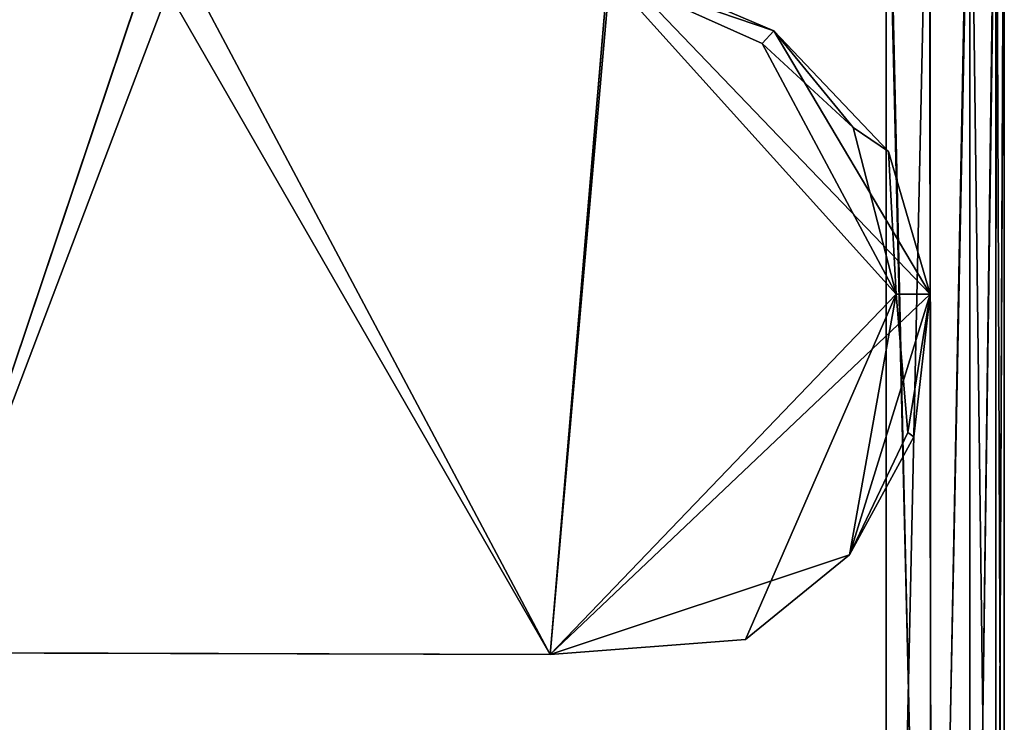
# Model space of a CAD drawing. Extents: x 0 to 35.8, y 0 to 30.4.
# Tile 96 of 106: x 34.2 to 35.8, y 3.9 to 5.1. Entities that reach past the tile are written whole.
import ezdxf

# ---------------------------------------------------------------- set-up
doc = ezdxf.new("R2010")
doc.units = 0
doc.header["$MEASUREMENT"] = 0
doc.layers.get('0').update_dxf_attribs({"color": 13, "linetype": 'CONTINUOUS'})
for name, color, linetype in [('BSH_B36CD50SNB_SYMBOL_-_BO', 59, 'CONTINUOUS'), ('BSH_B36CD50SNB_SYMBOL_-_DO', 59, 'CONTINUOUS'), ('BSH_B36CD50SNB_SYMBOL_-_DR', 59, 'CONTINUOUS')]:
    doc.layers.add(name, color=color, linetype=linetype)

# ---------------------------------------------------------------- blocks, each defined once
blk = doc.blocks.new('B36CD50SNB_TRADECAD_DXF')
at = {"layer": 'BSH_B36CD50SNB_SYMBOL_-_BO', "color": 0}
for p, q in [((34.5071, 5.1655, 69.4599), (34.0807, 4.0419, 69.4599)), ((34.5071, 5.1655, 69.4599), (34.0807, 4.0419, 69.4599)), ((34.0807, 4.0419, 68.5561), (34.4577, 5.1628, 68.5561)), ((34.0807, 4.0419, 68.5561), (34.4577, 5.1628, 68.5561)), ((35.204, 5.1606, 69.4599), (35.1052, 4.0389, 69.4599)), ((35.204, 5.1606, 69.4599), (35.1052, 4.0389, 69.4599)), ((35.204, 5.1606, 69.4599), (35.4676, 5.0485, 69.4599)), ((35.204, 5.1606, 69.4599), (35.4676, 5.0485, 69.4599)), ((35.1052, 4.0389, 68.5561), (35.1989, 5.1401, 68.5561)), ((35.1052, 4.0389, 68.5561), (35.1989, 5.1401, 68.5561)), ((35.1989, 5.1401, 68.5561), (35.4488, 5.0279, 68.5561)), ((35.1989, 5.1401, 68.5561), (35.4488, 5.0279, 68.5561)), ((35.4488, 5.0279, 68.5561), (35.4676, 5.0485, 69.4599)), ((35.4488, 5.0279, 68.5561), (35.4676, 5.0485, 69.4599)), ((35.4676, 5.0485, 69.4599), (35.7206, 4.6224, 69.4599)), ((35.4676, 5.0485, 69.4599), (35.7206, 4.6224, 69.4599)), ((35.4676, 5.0485, 69.4599), (35.6532, 4.8529, 69.4599)), ((35.4676, 5.0485, 69.4599), (35.6532, 4.8529, 69.4599)), ((35.6656, 4.6224, 68.5561), (35.4488, 5.0279, 68.5561)), ((35.4488, 5.0279, 68.5561), (35.596, 4.892, 68.5561)), ((35.6656, 4.6224, 68.5561), (35.4488, 5.0279, 68.5561)), ((35.4488, 5.0279, 68.5561), (35.596, 4.892, 68.5561)), ((35.596, 4.892, 68.5561), (35.6656, 4.6224, 68.5561)), ((35.596, 4.892, 68.5561), (35.6532, 4.8529, 69.4599)), ((35.596, 4.892, 68.5561), (35.6656, 4.6224, 68.5561)), ((35.596, 4.892, 68.5561), (35.6532, 4.8529, 69.4599)), ((35.6532, 4.8529, 69.4599), (35.7206, 4.6224, 69.4599)), ((35.6532, 4.8529, 69.4599), (35.7206, 4.6224, 69.4599)), ((35.1052, 4.0389, 69.4599), (35.7206, 4.6224, 69.4599)), ((35.1052, 4.0389, 69.4599), (35.7206, 4.6224, 69.4599)), ((35.6656, 4.6224, 68.5561), (35.1052, 4.0389, 68.5561)), ((35.6656, 4.6224, 68.5561), (35.1052, 4.0389, 68.5561)), ((35.5898, 4.2002, 68.5561), (35.6656, 4.6224, 68.5561)), ((35.5898, 4.2002, 68.5561), (35.6656, 4.6224, 68.5561)), ((35.6656, 4.6224, 68.5561), (35.6842, 4.3985, 68.5631)), ((35.6656, 4.6224, 68.5561), (35.6842, 4.3985, 68.5631)), ((35.7206, 4.6224, 69.4599), (35.6656, 4.6224, 68.5561)), ((35.7206, 4.6224, 69.4599), (35.6656, 4.6224, 68.5561)), ((35.6942, 4.3913, 69.4596), (35.7206, 4.6224, 69.4599)), ((35.6942, 4.3913, 69.4596), (35.7206, 4.6224, 69.4599)), ((35.6842, 4.3985, 68.5631), (35.5898, 4.2002, 68.5561)), ((35.6842, 4.3985, 68.5631), (35.5898, 4.2002, 68.5561)), ((35.6942, 4.3913, 69.4596), (35.5898, 4.2002, 69.4599)), ((35.6942, 4.3913, 69.4596), (35.5898, 4.2002, 69.4599)), ((35.6842, 4.3985, 68.5631), (35.6942, 4.3913, 69.4596)), ((35.6842, 4.3985, 68.5631), (35.6942, 4.3913, 69.4596)), ((35.1052, 4.0389, 69.4599), (35.5898, 4.2002, 69.4599)), ((35.1052, 4.0389, 69.4599), (35.5898, 4.2002, 69.4599)), ((35.5898, 4.2002, 69.4599), (35.4218, 4.0634, 69.4599)), ((35.5898, 4.2002, 68.5561), (35.4218, 4.0634, 68.5561)), ((35.5898, 4.2002, 69.4599), (35.4218, 4.0634, 69.4599)), ((35.5898, 4.2002, 68.5561), (35.4218, 4.0634, 68.5561)), ((35.5898, 4.2002, 68.5561), (35.5898, 4.2002, 69.4599)), ((35.5898, 4.2002, 68.5561), (35.5898, 4.2002, 69.4599)), ((35.4218, 4.0634, 69.4599), (35.1052, 4.0389, 69.4599)), ((35.4218, 4.0634, 68.5561), (35.1052, 4.0389, 68.5561)), ((35.4218, 4.0634, 69.4599), (35.1052, 4.0389, 69.4599)), ((35.4218, 4.0634, 68.5561), (35.1052, 4.0389, 68.5561)), ((35.4218, 4.0634, 68.5561), (35.4218, 4.0634, 69.4599)), ((35.4218, 4.0634, 68.5561), (35.4218, 4.0634, 69.4599)), ((34.0807, 4.0419, 69.4599), (35.1052, 4.0389, 69.4599)), ((35.1052, 4.0389, 68.5561), (34.0807, 4.0419, 68.5561)), ((34.0807, 4.0419, 69.4599), (35.1052, 4.0389, 69.4599)), ((35.1052, 4.0389, 68.5561), (34.0807, 4.0419, 68.5561)), ((35.1052, 4.0389, 69.4599), (35.1052, 4.0389, 68.5561)), ((35.1052, 4.0389, 69.4599), (35.1052, 4.0389, 68.5561))]:
    blk.add_line(p, q, dxfattribs=at)
at = {"layer": 'BSH_B36CD50SNB_SYMBOL_-_DO', "color": 0}
for p, q in [((35.6494, 5.4992, 27.0544), (35.6494, 2.4145, 27.0544)), ((35.6494, 5.4992, 27.0544), (35.6494, 2.4145, 27.0544)), ((35.7198, 5.4992, 27.0678), (35.7226, 2.4145, 27.0689)), ((35.7198, 5.4992, 27.0678), (35.7226, 2.4145, 27.0689)), ((35.7846, 5.4992, 27.1104), (35.7846, 2.4145, 27.1104)), ((35.7846, 5.4992, 27.1104), (35.7846, 2.4145, 27.1104)), ((35.8261, 2.4145, 27.1725), (35.8272, 5.4992, 27.1752)), ((35.8261, 2.4145, 27.1725), (35.8272, 5.4992, 27.1752)), ((35.8406, 3.8888, 68.3648), (35.8406, 5.4992, 27.2456)), ((35.8406, 5.4992, 27.2456), (35.8406, 2.4145, 27.2456)), ((35.8406, 3.8888, 68.3648), (35.8406, 5.4992, 68.3648)), ((35.8406, 3.8888, 68.3648), (35.8406, 5.4992, 27.2456)), ((35.8406, 3.8888, 68.3648), (35.8406, 5.4992, 68.3648)), ((35.8406, 5.4992, 27.2456), (35.8406, 2.4145, 27.2456))]:
    blk.add_line(p, q, dxfattribs=at)
at = {"layer": 'BSH_B36CD50SNB_SYMBOL_-_DR', "color": 0}
for p, q in [((35.6494, 5.5893, 26.5552), (35.6494, 2.3266, 26.5552)), ((35.6494, 2.3266, 0.8481), (35.6494, 5.5893, 0.8481)), ((35.6494, 5.5893, 26.5552), (35.6494, 2.3266, 26.5552)), ((35.6494, 2.3266, 0.8481), (35.6494, 5.5893, 0.8481)), ((35.7226, 2.3266, 26.5406), (35.7198, 5.5893, 26.5417)), ((35.7198, 5.5893, 0.8615), (35.7226, 2.3266, 0.8626)), ((35.7226, 2.3266, 26.5406), (35.7198, 5.5893, 26.5417)), ((35.7198, 5.5893, 0.8615), (35.7226, 2.3266, 0.8626)), ((35.7846, 5.5893, 26.4991), (35.7846, 2.3266, 26.4991)), ((35.7846, 5.5893, 26.4991), (35.7846, 2.3266, 26.4991)), ((35.7846, 2.3266, 0.9041), (35.7846, 5.5893, 0.9041)), ((35.7846, 2.3266, 0.9041), (35.7846, 5.5893, 0.9041)), ((35.8272, 5.5893, 26.4343), (35.8261, 2.3266, 26.4371)), ((35.8272, 5.5893, 26.4343), (35.8261, 2.3266, 26.4371)), ((35.8261, 2.3266, 0.9661), (35.8272, 5.5893, 0.9689)), ((35.8261, 2.3266, 0.9661), (35.8272, 5.5893, 0.9689)), ((35.8406, 2.3266, 26.3639), (35.8406, 5.5893, 26.3639)), ((35.8406, 5.5893, 1.0393), (35.8406, 2.3266, 1.0393)), ((35.8406, 2.3266, 26.3639), (35.8406, 5.5893, 26.3639)), ((35.8406, 5.5893, 1.0393), (35.8406, 2.3266, 1.0393))]:
    blk.add_line(p, q, dxfattribs=at)
at = {"layer": 'BSH_B36CD50SNB_SYMBOL_-_BO', "color": 250}
mesh = blk.add_polyface(dxfattribs=at)
corners = [(34.2047, 5.1594, 69.4599), (34.0807, 4.0419, 69.4599), (33.9149, 4.0594, 69.4599), (34.5071, 5.1655, 69.4599)]
mesh.append_faces([[corners[k] for k in face] for face in [(0, 1, 2), (1, 0, 3)]], dxfattribs={"vtx0": -1, "color": 250})
mesh = blk.add_polyface(dxfattribs=at)
corners = [(34.5071, 5.1655, 69.4599), (35.1052, 4.0389, 69.4599), (34.0807, 4.0419, 69.4599), (35.204, 5.1606, 69.4599)]
mesh.append_faces([[corners[k] for k in face] for face in [(0, 1, 2), (1, 0, 3)]], dxfattribs={"vtx0": -1, "color": 250})
mesh = blk.add_polyface(dxfattribs=at)
corners = [(34.0807, 4.0419, 68.5561), (34.2047, 5.1564, 68.5561), (33.917, 4.0594, 68.5561), (34.4577, 5.1628, 68.5561)]
mesh.append_faces([[corners[k] for k in face] for face in [(0, 1, 2), (1, 0, 3)]], dxfattribs={"vtx0": -1, "color": 250})
mesh = blk.add_polyface(dxfattribs=at)
corners = [(35.1052, 4.0389, 68.5561), (34.4577, 5.1628, 68.5561), (34.0807, 4.0419, 68.5561), (35.1989, 5.1401, 68.5561)]
mesh.append_faces([[corners[k] for k in face] for face in [(0, 1, 2), (1, 0, 3)]], dxfattribs={"vtx0": -1, "color": 250})
mesh = blk.add_polyface(dxfattribs=at)
corners = [(35.204, 5.1606, 69.4599), (35.7206, 4.6224, 69.4599), (35.1052, 4.0389, 69.4599), (35.4676, 5.0485, 69.4599)]
mesh.append_faces([[corners[k] for k in face] for face in [(0, 1, 2), (1, 0, 3)]], dxfattribs={"vtx0": -1, "color": 250})
mesh = blk.add_polyface(dxfattribs=at)
corners = [(35.204, 5.1606, 69.4599), (35.1989, 5.1401, 68.5561), (35.4676, 5.0485, 69.4599)]
mesh.append_faces([[corners[k] for k in face] for face in [(0, 1, 2)]], dxfattribs={"color": 250})
mesh = blk.add_polyface(dxfattribs=at)
corners = [(35.6656, 4.6224, 68.5561), (35.1989, 5.1401, 68.5561), (35.1052, 4.0389, 68.5561), (35.4488, 5.0279, 68.5561)]
mesh.append_faces([[corners[k] for k in face] for face in [(0, 1, 2), (1, 0, 3)]], dxfattribs={"vtx0": -1, "color": 250})
mesh = blk.add_polyface(dxfattribs=at)
corners = [(35.4676, 5.0485, 69.4599), (35.1989, 5.1401, 68.5561), (35.4488, 5.0279, 68.5561)]
mesh.append_faces([[corners[k] for k in face] for face in [(0, 1, 2)]], dxfattribs={"color": 250})
mesh = blk.add_polyface(dxfattribs=at)
corners = [(35.4676, 5.0485, 69.4599), (35.4488, 5.0279, 68.5561), (35.596, 4.892, 68.5561)]
mesh.append_faces([[corners[k] for k in face] for face in [(0, 1, 2)]], dxfattribs={"color": 250})
mesh = blk.add_polyface(dxfattribs=at)
corners = [(35.7206, 4.6224, 69.4599), (35.4676, 5.0485, 69.4599), (35.6532, 4.8529, 69.4599)]
mesh.append_faces([[corners[k] for k in face] for face in [(0, 1, 2)]], dxfattribs={"color": 250})
mesh = blk.add_polyface(dxfattribs=at)
corners = [(35.4676, 5.0485, 69.4599), (35.596, 4.892, 68.5561), (35.6532, 4.8529, 69.4599)]
mesh.append_faces([[corners[k] for k in face] for face in [(0, 1, 2)]], dxfattribs={"color": 250})
mesh = blk.add_polyface(dxfattribs=at)
corners = [(35.6656, 4.6224, 68.5561), (35.596, 4.892, 68.5561), (35.4488, 5.0279, 68.5561)]
mesh.append_faces([[corners[k] for k in face] for face in [(0, 1, 2)]], dxfattribs={"color": 250})
mesh = blk.add_polyface(dxfattribs=at)
corners = [(35.596, 4.892, 68.5561), (35.6656, 4.6224, 68.5561), (35.6532, 4.8529, 69.4599)]
mesh.append_faces([[corners[k] for k in face] for face in [(0, 1, 2)]], dxfattribs={"color": 250})
mesh = blk.add_polyface(dxfattribs=at)
corners = [(35.6532, 4.8529, 69.4599), (35.6656, 4.6224, 68.5561), (35.7206, 4.6224, 69.4599)]
mesh.append_faces([[corners[k] for k in face] for face in [(0, 1, 2)]], dxfattribs={"color": 250})
mesh = blk.add_polyface(dxfattribs=at)
corners = [(35.7206, 4.6224, 69.4599), (35.5898, 4.2002, 69.4599), (35.1052, 4.0389, 69.4599), (35.6942, 4.3913, 69.4596)]
mesh.append_faces([[corners[k] for k in face] for face in [(0, 1, 2), (1, 0, 3)]], dxfattribs={"vtx0": -1, "color": 250})
mesh = blk.add_polyface(dxfattribs=at)
corners = [(35.4218, 4.0634, 68.5561), (35.6656, 4.6224, 68.5561), (35.1052, 4.0389, 68.5561), (35.5898, 4.2002, 68.5561)]
mesh.append_faces([[corners[k] for k in face] for face in [(0, 1, 2), (1, 0, 3)]], dxfattribs={"vtx0": -1, "color": 250})
mesh = blk.add_polyface(dxfattribs=at)
corners = [(35.6842, 4.3985, 68.5631), (35.6656, 4.6224, 68.5561), (35.5898, 4.2002, 68.5561)]
mesh.append_faces([[corners[k] for k in face] for face in [(0, 1, 2)]], dxfattribs={"color": 250})
mesh = blk.add_polyface(dxfattribs=at)
corners = [(35.6656, 4.6224, 68.5561), (35.6842, 4.3985, 68.5631), (35.7206, 4.6224, 69.4599)]
mesh.append_faces([[corners[k] for k in face] for face in [(0, 1, 2)]], dxfattribs={"color": 250})
mesh = blk.add_polyface(dxfattribs=at)
corners = [(35.7206, 4.6224, 69.4599), (35.6842, 4.3985, 68.5631), (35.6942, 4.3913, 69.4596)]
mesh.append_faces([[corners[k] for k in face] for face in [(0, 1, 2)]], dxfattribs={"color": 250})
mesh = blk.add_polyface(dxfattribs=at)
corners = [(35.6842, 4.3985, 68.5631), (35.5898, 4.2002, 68.5561), (35.6942, 4.3913, 69.4596)]
mesh.append_faces([[corners[k] for k in face] for face in [(0, 1, 2)]], dxfattribs={"color": 250})
mesh = blk.add_polyface(dxfattribs=at)
corners = [(35.6942, 4.3913, 69.4596), (35.5898, 4.2002, 68.5561), (35.5898, 4.2002, 69.4599)]
mesh.append_faces([[corners[k] for k in face] for face in [(0, 1, 2)]], dxfattribs={"color": 250})
mesh = blk.add_polyface(dxfattribs=at)
corners = [(35.5898, 4.2002, 69.4599), (35.4218, 4.0634, 69.4599), (35.1052, 4.0389, 69.4599)]
mesh.append_faces([[corners[k] for k in face] for face in [(0, 1, 2)]], dxfattribs={"color": 250})
mesh = blk.add_polyface(dxfattribs=at)
corners = [(35.4218, 4.0634, 69.4599), (35.5898, 4.2002, 68.5561), (35.4218, 4.0634, 68.5561), (35.5898, 4.2002, 69.4599)]
mesh.append_faces([[corners[k] for k in face] for face in [(0, 1, 2), (1, 0, 3)]], dxfattribs={"vtx0": -1, "color": 250})
mesh = blk.add_polyface(dxfattribs=at)
corners = [(35.1052, 4.0389, 69.4599), (35.4218, 4.0634, 68.5561), (35.1052, 4.0389, 68.5561), (35.4218, 4.0634, 69.4599)]
mesh.append_faces([[corners[k] for k in face] for face in [(0, 1, 2), (1, 0, 3)]], dxfattribs={"vtx0": -1, "color": 250})
mesh = blk.add_polyface(dxfattribs=at)
corners = [(34.0807, 4.0419, 69.4599), (35.1052, 4.0389, 68.5561), (34.0807, 4.0419, 68.5561), (35.1052, 4.0389, 69.4599)]
mesh.append_faces([[corners[k] for k in face] for face in [(0, 1, 2), (1, 0, 3)]], dxfattribs={"vtx0": -1, "color": 250})
at = {"layer": 'BSH_B36CD50SNB_SYMBOL_-_DO', "color": 250}
mesh = blk.add_polyface(dxfattribs=at)
corners = [(35.6494, 2.4145, 27.0544), (18.3094, 5.4992, 27.0544), (18.3094, 2.4145, 27.0544), (35.6494, 5.4992, 27.0544)]
mesh.append_faces([[corners[k] for k in face] for face in [(0, 1, 2), (1, 0, 3)]], dxfattribs={"vtx0": -1, "color": 250})
mesh = blk.add_polyface(dxfattribs=at)
corners = [(35.8406, 5.4992, 68.3648), (22.6509, 3.8725, 68.3648), (22.6599, 5.4836, 68.3648)]
mesh.append_faces([[corners[k] for k in face] for face in [(0, 1, 2)]], dxfattribs={"color": 250})
mesh = blk.add_polyface(dxfattribs=at)
corners = [(35.8406, 3.8888, 68.3648), (22.6509, 3.8725, 68.3648), (35.8406, 5.4992, 68.3648)]
mesh.append_faces([[corners[k] for k in face] for face in [(0, 1, 2)]], dxfattribs={"color": 250})
mesh = blk.add_polyface(dxfattribs=at)
corners = [(35.7226, 2.4145, 27.0689), (35.6494, 5.4992, 27.0544), (35.6494, 2.4145, 27.0544), (35.7198, 5.4992, 27.0678)]
mesh.append_faces([[corners[k] for k in face] for face in [(0, 1, 2), (1, 0, 3)]], dxfattribs={"vtx0": -1, "color": 250})
mesh = blk.add_polyface(dxfattribs=at)
corners = [(35.7226, 2.4145, 27.0689), (35.7846, 5.4992, 27.1104), (35.7198, 5.4992, 27.0678), (35.7846, 2.4145, 27.1104)]
mesh.append_faces([[corners[k] for k in face] for face in [(0, 1, 2), (1, 0, 3)]], dxfattribs={"vtx0": -1, "color": 250})
mesh = blk.add_polyface(dxfattribs=at)
corners = [(35.8272, 5.4992, 27.1752), (35.7846, 2.4145, 27.1104), (35.8261, 2.4145, 27.1725), (35.7846, 5.4992, 27.1104)]
mesh.append_faces([[corners[k] for k in face] for face in [(0, 1, 2), (1, 0, 3)]], dxfattribs={"vtx0": -1, "color": 250})
mesh = blk.add_polyface(dxfattribs=at)
corners = [(35.8406, 5.4992, 27.2456), (35.8261, 2.4145, 27.1725), (35.8406, 2.4145, 27.2456), (35.8272, 5.4992, 27.1752)]
mesh.append_faces([[corners[k] for k in face] for face in [(0, 1, 2), (1, 0, 3)]], dxfattribs={"vtx0": -1, "color": 250})
mesh = blk.add_polyface(dxfattribs=at)
corners = [(35.8406, 3.8888, 68.3648), (35.8406, 2.4145, 27.2456), (35.8406, 2.4145, 69.4602), (35.8406, 5.4992, 27.2456)]
mesh.append_faces([[corners[k] for k in face] for face in [(0, 1, 2), (1, 0, 3)]], dxfattribs={"vtx0": -1, "color": 250})
mesh = blk.add_polyface(dxfattribs=at)
corners = [(35.8406, 5.4992, 27.2456), (35.8406, 3.8888, 68.3648), (35.8406, 5.4992, 68.3648)]
mesh.append_faces([[corners[k] for k in face] for face in [(0, 1, 2)]], dxfattribs={"color": 250})
at = {"layer": 'BSH_B36CD50SNB_SYMBOL_-_DR', "color": 250}
mesh = blk.add_polyface(dxfattribs=at)
corners = [(35.6494, 5.5893, 26.5552), (17.9195, 2.3266, 26.5552), (17.9195, 5.5893, 26.5552), (35.6494, 2.3266, 26.5552)]
mesh.append_faces([[corners[k] for k in face] for face in [(0, 1, 2), (1, 0, 3)]], dxfattribs={"vtx0": -1, "color": 250})
mesh = blk.add_polyface(dxfattribs=at)
corners = [(35.6494, 2.3266, 0.8481), (17.9195, 5.5893, 0.8481), (17.9195, 2.3266, 0.8481), (35.6494, 5.5893, 0.8481)]
mesh.append_faces([[corners[k] for k in face] for face in [(0, 1, 2), (1, 0, 3)]], dxfattribs={"vtx0": -1, "color": 250})
mesh = blk.add_polyface(dxfattribs=at)
corners = [(35.7198, 5.5893, 26.5417), (35.6494, 2.3266, 26.5552), (35.6494, 5.5893, 26.5552), (35.7226, 2.3266, 26.5406)]
mesh.append_faces([[corners[k] for k in face] for face in [(0, 1, 2), (1, 0, 3)]], dxfattribs={"vtx0": -1, "color": 250})
mesh = blk.add_polyface(dxfattribs=at)
corners = [(35.7226, 2.3266, 0.8626), (35.6494, 5.5893, 0.8481), (35.6494, 2.3266, 0.8481), (35.7198, 5.5893, 0.8615)]
mesh.append_faces([[corners[k] for k in face] for face in [(0, 1, 2), (1, 0, 3)]], dxfattribs={"vtx0": -1, "color": 250})
mesh = blk.add_polyface(dxfattribs=at)
corners = [(35.7846, 5.5893, 26.4991), (35.7226, 2.3266, 26.5406), (35.7198, 5.5893, 26.5417), (35.7846, 2.3266, 26.4991)]
mesh.append_faces([[corners[k] for k in face] for face in [(0, 1, 2), (1, 0, 3)]], dxfattribs={"vtx0": -1, "color": 250})
mesh = blk.add_polyface(dxfattribs=at)
corners = [(35.7226, 2.3266, 0.8626), (35.7846, 5.5893, 0.9041), (35.7198, 5.5893, 0.8615), (35.7846, 2.3266, 0.9041)]
mesh.append_faces([[corners[k] for k in face] for face in [(0, 1, 2), (1, 0, 3)]], dxfattribs={"vtx0": -1, "color": 250})
mesh = blk.add_polyface(dxfattribs=at)
corners = [(35.7846, 5.5893, 26.4991), (35.8261, 2.3266, 26.4371), (35.7846, 2.3266, 26.4991), (35.8272, 5.5893, 26.4343)]
mesh.append_faces([[corners[k] for k in face] for face in [(0, 1, 2), (1, 0, 3)]], dxfattribs={"vtx0": -1, "color": 250})
mesh = blk.add_polyface(dxfattribs=at)
corners = [(35.8272, 5.5893, 0.9689), (35.7846, 2.3266, 0.9041), (35.8261, 2.3266, 0.9661), (35.7846, 5.5893, 0.9041)]
mesh.append_faces([[corners[k] for k in face] for face in [(0, 1, 2), (1, 0, 3)]], dxfattribs={"vtx0": -1, "color": 250})
mesh = blk.add_polyface(dxfattribs=at)
corners = [(35.8272, 5.5893, 26.4343), (35.8406, 2.3266, 26.3639), (35.8261, 2.3266, 26.4371), (35.8406, 5.5893, 26.3639)]
mesh.append_faces([[corners[k] for k in face] for face in [(0, 1, 2), (1, 0, 3)]], dxfattribs={"vtx0": -1, "color": 250})
mesh = blk.add_polyface(dxfattribs=at)
corners = [(35.8406, 5.5893, 1.0393), (35.8261, 2.3266, 0.9661), (35.8406, 2.3266, 1.0393), (35.8272, 5.5893, 0.9689)]
mesh.append_faces([[corners[k] for k in face] for face in [(0, 1, 2), (1, 0, 3)]], dxfattribs={"vtx0": -1, "color": 250})
mesh = blk.add_polyface(dxfattribs=at)
corners = [(35.8406, 5.5893, 26.3639), (35.8406, 2.3266, 1.0393), (35.8406, 2.3266, 26.3639), (35.8406, 5.5893, 1.0393)]
mesh.append_faces([[corners[k] for k in face] for face in [(0, 1, 2), (1, 0, 3)]], dxfattribs={"vtx0": -1, "color": 250})

msp = doc.modelspace()

# ---------------------------------------------------------------- block references
at = {"color": 0}
msp.add_blockref('B36CD50SNB_TRADECAD_DXF', (0, 0), dxfattribs=at)

doc.saveas('drawing.dxf')
